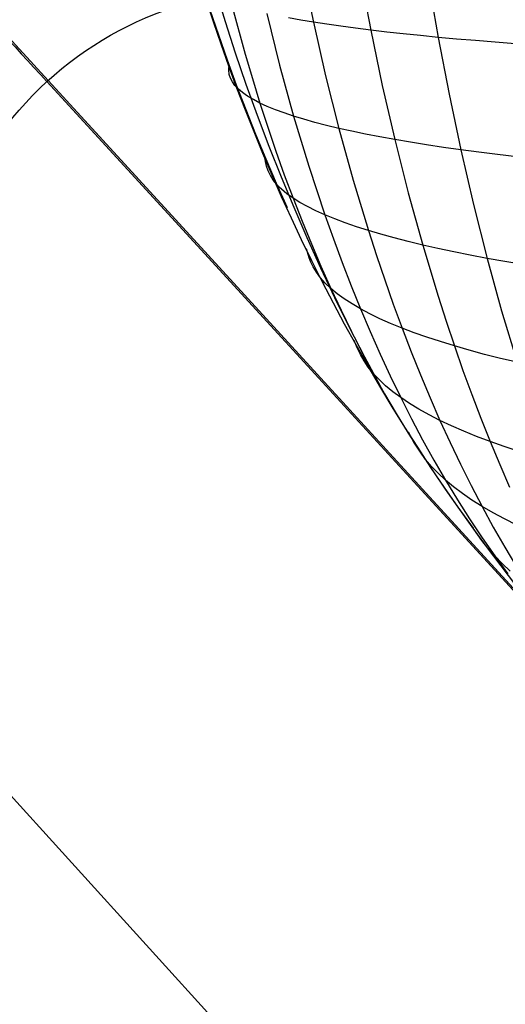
# Model space of a CAD drawing. Extents: x -274 to 274, y -220 to 276.
# Tile 57 of 164: x -206.33 to -204.59, y 214.24 to 217.76. Entities that reach past the tile are written whole.
import ezdxf

# ---------------------------------------------------------------- set-up
doc = ezdxf.new("R2010")
doc.units = 0
doc.layers.add('PREDEFINITO', color=7, linetype='CONTINUOUS')

msp = doc.modelspace()

# ---------------------------------------------------------------- linework, layer by layer
at = {"layer": 'PREDEFINITO'}
for p, q in [((-215.3857, 227.5404), (-203.7995, 214.8964)), ((-205.3156, 217.9455, 750.9176), (-205.2755, 217.7512, 750.9064)), ((-205.1082, 217.9229, 751.195), (-205.0703, 217.7228, 751.1844)), ((-204.8647, 217.9027, 751.4604), (-204.829, 217.6971, 751.4503)), ((-205.5683, 217.8161, 750.3161), (-205.5195, 217.6376, 750.2993)), ((-205.4423, 217.7824, 750.6168), (-205.3961, 217.5973, 750.6008)), ((-205.3209, 217.7588, 750.8351), (-205.3639, 217.7665, 750.7631)), ((-205.2755, 217.7512, 750.9064), (-205.3209, 217.7588, 750.8351)), ((-205.2277, 217.7439, 750.977), (-205.2755, 217.7512, 750.9064)), ((-205.2755, 217.7512, 750.9064), (-205.2318, 217.5599, 750.8911)), ((-205.1776, 217.7367, 751.0469), (-205.2277, 217.7439, 750.977)), ((-205.1251, 217.7296, 751.116), (-205.1776, 217.7367, 751.0469)), ((-205.0703, 217.7228, 751.1844), (-205.1251, 217.7296, 751.116)), ((-205.0133, 217.7161, 751.252), (-205.0703, 217.7228, 751.1844)), ((-205.0703, 217.7228, 751.1844), (-205.0291, 217.5255, 751.1697)), ((-204.954, 217.7096, 751.3189), (-205.0133, 217.7161, 751.252)), ((-204.8926, 217.7033, 751.385), (-204.954, 217.7096, 751.3189)), ((-204.829, 217.6971, 751.4503), (-204.8926, 217.7033, 751.385)), ((-204.7634, 217.6912, 751.5148), (-204.829, 217.6971, 751.4503)), ((-204.829, 217.6971, 751.4503), (-204.7902, 217.4944, 751.436)), ((-204.6956, 217.6854, 751.5786), (-204.7634, 217.6912, 751.5148)), ((-204.6259, 217.6798, 751.6416), (-204.6956, 217.6854, 751.5786)), ((-204.5541, 217.6744, 751.7037), (-204.6259, 217.6798, 751.6416)), ((-205.5195, 217.6376, 750.2993), (-205.4935, 217.5495, 750.2894)), ((-205.578, 217.5814, 749.5395), (-205.577, 217.5986, 749.4364)), ((-205.3961, 217.5973, 750.6008), (-205.346, 217.4154, 750.5807)), ((-205.5761, 217.5646, 749.6421), (-205.578, 217.5814, 749.5395)), ((-205.5719, 217.5512, 749.7237), (-205.5761, 217.5646, 749.6421)), ((-205.2318, 217.5599, 750.8911), (-205.1845, 217.3717, 750.8716)), ((-206.2287, 217.5391, 5), (-203.2849, 214.3265, 5)), ((-205.5652, 217.5381, 749.8048), (-205.5719, 217.5512, 749.7237)), ((-205.5558, 217.525, 749.8853), (-205.5652, 217.5381, 749.8048)), ((-205.55, 217.5186, 749.9253), (-205.5558, 217.525, 749.8853)), ((-205.4935, 217.5495, 750.2894), (-205.4665, 217.4623, 750.2784)), ((-205.0291, 217.5255, 751.1697), (-204.9844, 217.3315, 751.1507)), ((-205.5436, 217.5122, 749.9652), (-205.55, 217.5186, 749.9253)), ((-205.5364, 217.5058, 750.005), (-205.5436, 217.5122, 749.9652)), ((-205.5285, 217.4994, 750.0445), (-205.5364, 217.5058, 750.005)), ((-205.5199, 217.4931, 750.0839), (-205.5285, 217.4994, 750.0445)), ((-205.5106, 217.4869, 750.1231), (-205.5199, 217.4931, 750.0839)), ((-204.7902, 217.4944, 751.436), (-204.7481, 217.2949, 751.4176)), ((-205.5006, 217.4807, 750.1622), (-205.5106, 217.4869, 750.1231)), ((-205.4899, 217.4745, 750.2011), (-205.5006, 217.4807, 750.1622)), ((-205.4665, 217.4623, 750.2784), (-205.4899, 217.4745, 750.2011)), ((-205.4404, 217.4503, 750.355), (-205.4665, 217.4623, 750.2784)), ((-205.4665, 217.4623, 750.2784), (-205.4385, 217.3759, 750.2664)), ((-205.4115, 217.4384, 750.4309), (-205.4404, 217.4503, 750.355)), ((-205.3801, 217.4268, 750.5061), (-205.4115, 217.4384, 750.4309)), ((-205.346, 217.4154, 750.5807), (-205.3801, 217.4268, 750.5061)), ((-205.3094, 217.4042, 750.6545), (-205.346, 217.4154, 750.5807)), ((-205.346, 217.4154, 750.5807), (-205.3195, 217.3257, 750.569)), ((-205.2702, 217.3931, 750.7276), (-205.3094, 217.4042, 750.6545)), ((-205.2286, 217.3823, 750.8), (-205.2702, 217.3931, 750.7276)), ((-205.1845, 217.3717, 750.8716), (-205.2286, 217.3823, 750.8)), ((-205.4385, 217.3759, 750.2664), (-205.4095, 217.2905, 750.2533)), ((-205.138, 217.3613, 750.9425), (-205.1845, 217.3717, 750.8716)), ((-205.1845, 217.3717, 750.8716), (-205.1335, 217.1871, 750.8478)), ((-205.0891, 217.3512, 751.0127), (-205.138, 217.3613, 750.9425)), ((-205.0379, 217.3413, 751.0821), (-205.0891, 217.3512, 751.0127)), ((-205.3195, 217.3257, 750.569), (-205.2921, 217.237, 750.5563)), ((-204.9844, 217.3315, 751.1507), (-205.0379, 217.3413, 751.0821)), ((-204.9286, 217.322, 751.2186), (-204.9844, 217.3315, 751.1507)), ((-204.9844, 217.3315, 751.1507), (-204.9363, 217.141, 751.1275)), ((-204.8706, 217.3128, 751.2857), (-204.9286, 217.322, 751.2186)), ((-204.8104, 217.3037, 751.352), (-204.8706, 217.3128, 751.2857)), ((-205.4095, 217.2905, 750.2533), (-205.3794, 217.206, 750.2391)), ((-204.7481, 217.2949, 751.4176), (-204.8104, 217.3037, 751.352)), ((-204.6837, 217.2864, 751.4823), (-204.7481, 217.2949, 751.4176)), ((-204.7481, 217.2949, 751.4176), (-204.7028, 217.099, 751.3948)), ((-204.6172, 217.278, 751.5463), (-204.6837, 217.2864, 751.4823)), ((-204.5486, 217.2699, 751.6094), (-204.6172, 217.278, 751.5463)), ((-205.4467, 217.2532, 749.5849), (-205.4486, 217.2695, 749.5067)), ((-205.443, 217.2363, 749.6667), (-205.4467, 217.2532, 749.5849)), ((-205.4373, 217.2194, 749.748), (-205.443, 217.2363, 749.6667)), ((-205.4293, 217.2027, 749.8289), (-205.4373, 217.2194, 749.748)), ((-205.3794, 217.206, 750.2391), (-205.3483, 217.1225, 750.2238)), ((-205.2921, 217.237, 750.5563), (-205.2636, 217.1492, 750.5425)), ((-205.4187, 217.1863, 749.9092), (-205.4293, 217.2027, 749.8289)), ((-205.4124, 217.1781, 749.9491), (-205.4187, 217.1863, 749.9092)), ((-205.4053, 217.17, 749.9889), (-205.4124, 217.1781, 749.9491)), ((-205.1335, 217.1871, 750.8478), (-205.0789, 217.0063, 750.8198)), ((-205.3976, 217.1619, 750.0285), (-205.4053, 217.17, 749.9889)), ((-205.3891, 217.154, 750.0679), (-205.3976, 217.1619, 750.0285)), ((-205.3701, 217.1381, 750.1462), (-205.3891, 217.154, 750.0679)), ((-205.3483, 217.1225, 750.2238), (-205.3701, 217.1381, 750.1462)), ((-205.2636, 217.1492, 750.5425), (-205.2342, 217.0624, 750.5276)), ((-204.9363, 217.141, 751.1275), (-204.8848, 216.9544, 751.1)), ((-205.3238, 217.1071, 750.3008), (-205.3483, 217.1225, 750.2238)), ((-205.3483, 217.1225, 750.2238), (-205.3161, 217.0401, 750.2075)), ((-205.2966, 217.092, 750.3771), (-205.3238, 217.1071, 750.3008)), ((-205.2667, 217.0771, 750.4527), (-205.2966, 217.092, 750.3771)), ((-205.2342, 217.0624, 750.5276), (-205.2667, 217.0771, 750.4527)), ((-204.7028, 217.099, 751.3948), (-204.6543, 216.9068, 751.3677)), ((-205.3161, 217.0401, 750.2075), (-205.2828, 216.9587, 750.19)), ((-205.1992, 217.048, 750.6017), (-205.2342, 217.0624, 750.5276)), ((-205.2342, 217.0624, 750.5276), (-205.2038, 216.9767, 750.5116)), ((-205.1616, 217.0339, 750.6751), (-205.1992, 217.048, 750.6017)), ((-205.1215, 217.0199, 750.7478), (-205.1616, 217.0339, 750.6751)), ((-205.0789, 217.0063, 750.8198), (-205.1215, 217.0199, 750.7478)), ((-205.0339, 216.9929, 750.891), (-205.0789, 217.0063, 750.8198)), ((-205.0789, 217.0063, 750.8198), (-205.0502, 216.9174, 750.8041)), ((-205.2038, 216.9767, 750.5116), (-205.1724, 216.892, 750.4945)), ((-204.9866, 216.9798, 750.9614), (-205.0339, 216.9929, 750.891)), ((-204.9368, 216.9669, 751.0311), (-204.9866, 216.9798, 750.9614)), ((-204.8848, 216.9544, 751.1), (-204.9368, 216.9669, 751.0311)), ((-205.2905, 216.9088, 749.708), (-205.2999, 216.9409, 749.5796)), ((-205.2828, 216.9587, 750.19), (-205.2485, 216.8785, 750.1714)), ((-204.8305, 216.9421, 751.1681), (-204.8848, 216.9544, 751.1)), ((-204.8848, 216.9544, 751.1), (-204.8298, 216.7718, 751.068)), ((-204.7739, 216.93, 751.2354), (-204.8305, 216.9421, 751.1681)), ((-204.7152, 216.9183, 751.3019), (-204.7739, 216.93, 751.2354)), ((-205.2841, 216.8928, 749.7719), (-205.2905, 216.9088, 749.708)), ((-205.2764, 216.8771, 749.8355), (-205.2841, 216.8928, 749.7719)), ((-205.1724, 216.892, 750.4945), (-205.1401, 216.8085, 750.4763)), ((-205.0502, 216.9174, 750.8041), (-205.0206, 216.8296, 750.7874)), ((-204.6543, 216.9068, 751.3677), (-204.7152, 216.9183, 751.3019)), ((-204.5913, 216.8956, 751.4326), (-204.6543, 216.9068, 751.3677)), ((-204.6543, 216.9068, 751.3677), (-204.6025, 216.7188, 751.3361)), ((-204.5262, 216.8848, 751.4967), (-204.5913, 216.8956, 751.4326)), ((-205.2645, 216.8573, 749.9155), (-205.2764, 216.8771, 749.8355)), ((-205.25, 216.8378, 749.9948), (-205.2645, 216.8573, 749.9155)), ((-205.2485, 216.8785, 750.1714), (-205.2131, 216.7994, 750.1517)), ((-205.2329, 216.8185, 750.0736), (-205.25, 216.8378, 749.9948)), ((-205.2131, 216.7994, 750.1517), (-205.2329, 216.8185, 750.0736)), ((-205.0206, 216.8296, 750.7874), (-204.9901, 216.743, 750.7695)), ((-205.1905, 216.7807, 750.2291), (-205.2131, 216.7994, 750.1517)), ((-205.2131, 216.7994, 750.1517), (-205.1767, 216.7216, 750.1309)), ((-205.1401, 216.8085, 750.4763), (-205.1067, 216.7261, 750.457)), ((-205.1653, 216.7622, 750.3058), (-205.1905, 216.7807, 750.2291)), ((-205.1373, 216.744, 750.3818), (-205.1653, 216.7622, 750.3058)), ((-204.8298, 216.7718, 751.068), (-204.801, 216.6822, 751.0504)), ((-205.1767, 216.7216, 750.1309), (-205.1393, 216.645, 750.109)), ((-205.1067, 216.7261, 750.457), (-205.1373, 216.744, 750.3818)), ((-205.0735, 216.7085, 750.5315), (-205.1067, 216.7261, 750.457)), ((-205.1067, 216.7261, 750.457), (-205.0723, 216.6449, 750.4366)), ((-204.9901, 216.743, 750.7695), (-204.9586, 216.6574, 750.7505)), ((-204.6025, 216.7188, 751.3361), (-204.5474, 216.5353, 751.3001)), ((-205.0377, 216.6912, 750.6053), (-205.0735, 216.7085, 750.5315)), ((-204.9994, 216.6742, 750.6783), (-205.0377, 216.6912, 750.6053)), ((-204.801, 216.6822, 751.0504), (-204.7713, 216.5937, 751.0317)), ((-205.1393, 216.645, 750.109), (-205.1008, 216.5697, 750.0859)), ((-205.0723, 216.6449, 750.4366), (-205.037, 216.565, 750.415)), ((-204.9586, 216.6574, 750.7505), (-204.9994, 216.6742, 750.6783)), ((-204.9153, 216.641, 750.822), (-204.9586, 216.6574, 750.7505)), ((-204.9586, 216.6574, 750.7505), (-204.9261, 216.5731, 750.7304)), ((-205.1188, 216.5869, 749.7448), (-205.1294, 216.6127, 749.6554)), ((-204.8696, 216.625, 750.8926), (-204.9153, 216.641, 750.822)), ((-204.8216, 216.6092, 750.9626), (-204.8696, 216.625, 750.8926)), ((-204.7713, 216.5937, 751.0317), (-204.8216, 216.6092, 750.9626)), ((-205.1076, 216.5638, 749.8247), (-205.1188, 216.5869, 749.7448)), ((-204.9261, 216.5731, 750.7304), (-204.8927, 216.49, 750.7091)), ((-204.7186, 216.5786, 751.1), (-204.7713, 216.5937, 751.0317)), ((-204.7713, 216.5937, 751.0317), (-204.7407, 216.5065, 751.0118)), ((-204.6638, 216.5638, 751.1675), (-204.7186, 216.5786, 751.1)), ((-205.0944, 216.5409, 749.9042), (-205.1076, 216.5638, 749.8247)), ((-205.1008, 216.5697, 750.0859), (-205.0613, 216.4957, 750.0617)), ((-205.0791, 216.5182, 749.9832), (-205.0944, 216.5409, 749.9042)), ((-205.037, 216.565, 750.415), (-205.0006, 216.4864, 750.3923)), ((-204.6067, 216.5494, 751.2342), (-204.6638, 216.5638, 751.1675)), ((-204.5474, 216.5353, 751.3001), (-204.6067, 216.5494, 751.2342)), ((-205.0613, 216.4957, 750.0617), (-205.0791, 216.5182, 749.9832)), ((-204.7407, 216.5065, 751.0118), (-204.7092, 216.4204, 750.9908)), ((-207.7182, 216.4855, 1), (-179.9562, 185.8968, 262.0205)), ((-205.0408, 216.4736, 750.1395), (-205.0613, 216.4957, 750.0617)), ((-205.0613, 216.4957, 750.0617), (-205.0207, 216.4231, 750.0363)), ((-205.0176, 216.4517, 750.2165), (-205.0408, 216.4736, 750.1395)), ((-205.0006, 216.4864, 750.3923), (-204.9632, 216.4091, 750.3684)), ((-204.8927, 216.49, 750.7091), (-204.8584, 216.4082, 750.6867)), ((-204.9917, 216.4302, 750.2928), (-205.0176, 216.4517, 750.2165)), ((-205.0207, 216.4231, 750.0363), (-204.979, 216.3519, 750.0097)), ((-204.9632, 216.4091, 750.3684), (-204.9917, 216.4302, 750.2928)), ((-204.932, 216.3882, 750.4432), (-204.9632, 216.4091, 750.3684)), ((-204.9632, 216.4091, 750.3684), (-204.9247, 216.3331, 750.3433)), ((-204.8584, 216.4082, 750.6867), (-204.8231, 216.3277, 750.6631)), ((-204.7092, 216.4204, 750.9908), (-204.6769, 216.3356, 750.9686)), ((-204.8983, 216.3677, 750.5173), (-204.932, 216.3882, 750.4432)), ((-204.862, 216.3475, 750.5906), (-204.8983, 216.3677, 750.5173)), ((-204.979, 216.3519, 750.0097), (-204.9365, 216.2822, 749.982)), ((-204.9247, 216.3331, 750.3433), (-204.8852, 216.2586, 750.317)), ((-204.8231, 216.3277, 750.6631), (-204.862, 216.3475, 750.5906)), ((-204.7819, 216.3083, 750.7348), (-204.8231, 216.3277, 750.6631)), ((-204.8231, 216.3277, 750.6631), (-204.7869, 216.2486, 750.6384)), ((-204.6769, 216.3356, 750.9686), (-204.6436, 216.2522, 750.9453)), ((-204.7381, 216.2892, 750.8058), (-204.7819, 216.3083, 750.7348)), ((-204.9365, 216.2822, 749.982), (-204.8931, 216.2138, 749.9532)), ((-204.9158, 216.2494, 749.8442), (-204.9353, 216.2851, 749.7347)), ((-204.8852, 216.2586, 750.317), (-204.8447, 216.1856, 750.2896)), ((-204.6921, 216.2705, 750.8759), (-204.7381, 216.2892, 750.8058)), ((-204.6436, 216.2522, 750.9453), (-204.6921, 216.2705, 750.8759)), ((-204.8931, 216.2138, 749.9532), (-204.9158, 216.2494, 749.8442)), ((-204.7869, 216.2486, 750.6384), (-204.7497, 216.1708, 750.6124)), ((-204.5929, 216.2342, 751.0138), (-204.6436, 216.2522, 750.9453)), ((-204.6436, 216.2522, 750.9453), (-204.6095, 216.1701, 750.9208)), ((-204.54, 216.2167, 751.0815), (-204.5929, 216.2342, 751.0138)), ((-204.8742, 216.1884, 750.0311), (-204.8931, 216.2138, 749.9532)), ((-204.8931, 216.2138, 749.9532), (-204.8488, 216.1469, 749.9234)), ((-204.853, 216.1633, 750.1083), (-204.8742, 216.1884, 750.0311)), ((-204.8447, 216.1856, 750.2896), (-204.8032, 216.114, 750.2609)), ((-204.8294, 216.1385, 750.185), (-204.853, 216.1633, 750.1083)), ((-204.7497, 216.1708, 750.6124), (-204.7115, 216.0945, 750.5853)), ((-204.6095, 216.1701, 750.9208), (-204.5745, 216.0893, 750.8951)), ((-204.8488, 216.1469, 749.9234), (-204.804, 216.0813, 749.8926)), ((-204.8032, 216.114, 750.2609), (-204.8294, 216.1385, 750.185)), ((-204.804, 216.0813, 749.8926), (-204.7585, 216.0172, 749.8608)), ((-204.7743, 216.0898, 750.3361), (-204.8032, 216.114, 750.2609)), ((-204.8032, 216.114, 750.2609), (-204.7606, 216.0438, 750.2311)), ((-204.7429, 216.066, 750.4105), (-204.7743, 216.0898, 750.3361)), ((-204.7115, 216.0945, 750.5853), (-204.6723, 216.0197, 750.557)), ((-204.7606, 216.0438, 750.2311), (-204.7171, 215.9753, 750.2001)), ((-204.7089, 216.0427, 750.4841), (-204.7429, 216.066, 750.4105)), ((-204.7585, 216.0172, 749.8608), (-204.704, 215.9428, 749.8218)), ((-204.6723, 216.0197, 750.557), (-204.7089, 216.0427, 750.4841)), ((-204.6333, 215.9972, 750.629), (-204.6723, 216.0197, 750.557)), ((-204.6723, 216.0197, 750.557), (-204.6322, 215.9464, 750.5274)), ((-204.7171, 215.9753, 750.2001), (-204.6726, 215.9083, 750.1678)), ((-204.5918, 215.9751, 750.7002), (-204.6333, 215.9972, 750.629)), ((-204.548, 215.9535, 750.7706), (-204.5918, 215.9751, 750.7002)), ((-204.6939, 215.9265, 749.9051), (-204.7151, 215.9581, 749.8178)), ((-204.6322, 215.9464, 750.5274), (-204.5911, 215.8747, 750.4966)), ((-204.6736, 215.8985, 749.982), (-204.6939, 215.9265, 749.9051)), ((-204.6726, 215.9083, 750.1678), (-204.6272, 215.843, 750.1344)), ((-204.6514, 215.8706, 750.0584), (-204.6736, 215.8985, 749.982)), ((-204.6272, 215.843, 750.1344), (-204.6514, 215.8706, 750.0584)), ((-204.5911, 215.8747, 750.4966), (-204.5491, 215.8046, 750.4646)), ((-204.6005, 215.8157, 750.2097), (-204.6272, 215.843, 750.1344)), ((-204.6272, 215.843, 750.1344), (-204.5809, 215.7793, 750.0997)), ((-204.5715, 215.7887, 750.2843), (-204.6005, 215.8157, 750.2097))]:
    msp.add_line(p, q, dxfattribs=at)
at = {"layer": 'PREDEFINITO', "extrusion": (-0.140503, 0.153332, 0.978135)}
msp.add_circle((-1.9195, -134.262, 795.2989), 7, dxfattribs=at)
at = {"layer": 'PREDEFINITO', "extrusion": (0.649315, 0.117735, 0.751351)}
msp.add_arc((251.9074, 611.9943, 455.6337), 5.7955, 38.96769, 113.90072, dxfattribs=at)
at = {"layer": 'PREDEFINITO', "extrusion": (0.629245, 0.120375, 0.767829)}
msp.add_arc((253.4662, 598.5282, 472.4277), 5.4892, 44.4579, 107.5626, dxfattribs=at)
at = {"layer": 'PREDEFINITO', "extrusion": (2.35527e-15, 4.16528e-15, -1)}
msp.add_arc((205.7379, 217.0035, -1), 2, 356.1727, 98.8276, dxfattribs=at)
at = {"layer": 'PREDEFINITO'}
msp.add_arc((-205.5239, 216.7699, 3), 2, 81.1724, 183.8273, dxfattribs=at)
at = {"layer": 'PREDEFINITO', "extrusion": (0.039427, -0.043028, 0.998296)}
msp.add_arc((-5.081, 298.1866, -13.1746), 2.0093, 39.0009, 140.999, dxfattribs=at)
at = {"layer": 'PREDEFINITO', "extrusion": (-0.015238, 0.016629, -0.999746)}
msp.add_arc((5.081, 298.4444, 1.9518), 1.7873, 39.8642, 140.1359, dxfattribs=at)
at = {"layer": 'PREDEFINITO', "extrusion": (0.737279, 0.675588, -9.85861e-11)}
msp.add_arc((299.7123, 4.25, -5.0813), 0.75, 9.0005, 90.0021, dxfattribs=at)
at = {"layer": 'PREDEFINITO', "extrusion": (3.83765e-15, -4.18808e-15, -1)}
msp.add_arc((205.3801, 216.613, -5), 1.2557, 356.288, 98.7123, dxfattribs=at)

doc.saveas('drawing.dxf')
